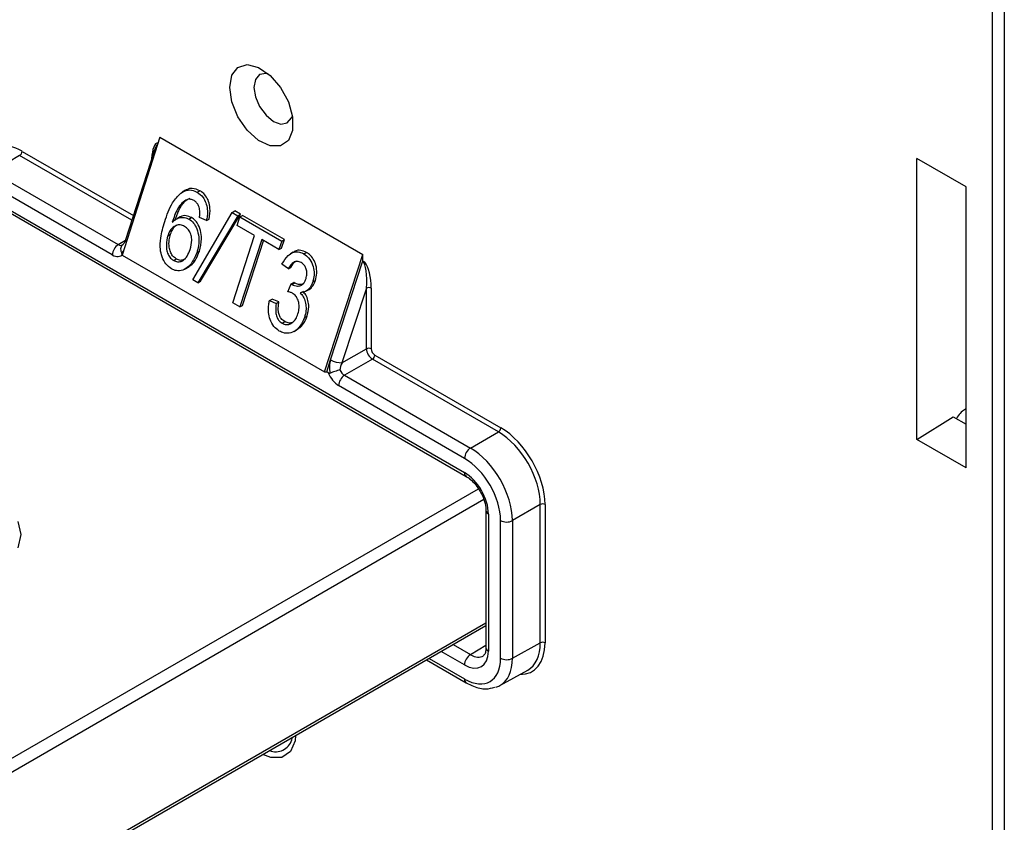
# Paper-space layout 'Sheet1' of a CAD drawing. Header units: millimetres. Extents: x 0 to 420, y 0 to 297.
# Tile 101 of 130: x 318 to 330, y 188 to 197. Entities that reach past the tile are written whole.
import ezdxf

# ---------------------------------------------------------------- set-up
doc = ezdxf.new("R2010")
doc.units = ezdxf.units.MM
doc.layers.add('SLD-0', color=179, linetype='Continuous')

psp = doc.layouts.new('Sheet1')

# ---------------------------------------------------------------- linework, layer by layer
at = {"layer": 'SLD-0', "color": 179, "linetype": 'Continuous', "lineweight": 25}
for p, q in [((329.382, 159.796), (329.382, 199.778)), ((329.523, 199.777), (329.523, 159.792)), ((320.468, 196.498), (320.578, 196.531)), ((320.578, 196.531), (320.71, 196.498)), ((320.37, 196.263), (320.395, 196.405)), ((320.395, 196.405), (320.468, 196.498)), ((320.723, 196.414), (320.673, 196.356)), ((320.71, 196.498), (320.847, 196.404)), ((320.799, 196.428), (320.723, 196.414)), ((320.825, 196.424), (320.799, 196.428)), ((320.847, 196.404), (320.971, 196.262)), ((320.673, 196.356), (320.655, 196.263)), ((320.395, 196.092), (320.37, 196.263)), ((320.655, 196.263), (320.673, 196.151)), ((320.971, 196.262), (321.063, 196.091)), ((320.468, 195.915), (320.395, 196.092)), ((320.673, 196.151), (320.723, 196.035)), ((321.063, 196.091), (321.113, 195.914)), ((320.723, 196.035), (320.799, 195.933)), ((320.799, 195.933), (320.887, 195.861)), ((320.578, 195.756), (320.468, 195.915)), ((320.887, 195.861), (320.976, 195.83)), ((320.976, 195.83), (321.051, 195.845)), ((321.051, 195.845), (321.102, 195.903)), ((321.102, 195.903), (321.111, 195.928)), ((321.113, 195.914), (321.113, 195.755)), ((320.71, 195.636), (320.578, 195.756)), ((321.113, 195.755), (321.063, 195.635)), ((319.546, 195.674), (319.1, 194.282)), ((319.525, 195.608), (319.523, 195.609)), ((319.523, 195.609), (319.525, 195.608)), ((319.546, 195.674), (321.944, 194.29)), ((320.847, 195.572), (320.71, 195.636)), ((321.063, 195.635), (320.971, 195.571)), ((319.477, 195.511), (319.14, 194.461)), ((320.971, 195.571), (320.847, 195.572)), ((317.888, 195.459), (317.565, 195.265)), ((329.073, 195.086), (328.491, 195.422)), ((328.491, 192.104), (328.491, 195.422)), ((317.565, 195.265), (319.053, 194.406)), ((318.983, 194.284), (317.495, 195.143)), ((319.849, 195.049), (319.809, 195.025)), ((319.987, 195.023), (320.018, 195.041)), ((329.073, 191.769), (329.073, 195.086)), ((317.496, 194.974), (323.145, 191.714)), ((317.517, 194.929), (323.165, 191.668)), ((319.834, 194.91), (319.804, 194.893)), ((319.934, 193.989), (320.4, 194.784)), ((320.4, 194.784), (320.431, 194.803)), ((320.4, 194.784), (320.465, 194.747)), ((320.497, 194.765), (320.431, 194.803)), ((319.785, 194.733), (319.753, 194.715)), ((319.889, 194.707), (319.92, 194.725)), ((320.465, 194.747), (319.994, 193.954)), ((320.095, 194.69), (320.013, 194.724)), ((320.025, 193.972), (320.497, 194.765)), ((320.095, 194.69), (320.126, 194.708)), ((320.458, 194.632), (320.49, 194.733)), ((320.465, 194.747), (320.497, 194.765)), ((320.49, 194.733), (320.521, 194.751)), ((320.49, 194.733), (320.985, 194.447)), ((321.017, 194.465), (320.521, 194.751)), ((320.662, 194.514), (320.458, 194.632)), ((319.638, 194.509), (319.67, 194.527)), ((320.406, 193.716), (320.662, 194.514)), ((320.748, 194.464), (320.488, 193.669)), ((320.52, 193.686), (320.77, 194.451)), ((320.952, 194.346), (320.748, 194.464)), ((320.985, 194.447), (320.952, 194.346)), ((320.984, 194.363), (321.017, 194.465)), ((320.985, 194.447), (321.017, 194.465)), ((319.095, 194.393), (319.104, 194.401)), ((319.98, 194.309), (320.012, 194.327)), ((320.952, 194.346), (320.984, 194.363)), ((321.121, 194.317), (321.09, 194.298)), ((321.246, 194.296), (321.277, 194.314)), ((319.1, 194.282), (321.49, 192.903)), ((319.708, 194.218), (319.739, 194.236)), ((321.49, 192.903), (321.944, 194.29)), ((321.563, 193.046), (321.941, 194.204)), ((321.941, 194.204), (321.944, 194.211)), ((321.944, 194.212), (321.944, 194.29)), ((321.944, 194.211), (321.944, 194.212)), ((321.966, 194.198), (321.944, 194.211)), ((321.944, 194.211), (321.964, 194.2)), ((321.964, 194.2), (321.966, 194.198)), ((319.84, 194.115), (319.871, 194.133)), ((321.063, 194.118), (320.988, 194.174)), ((321.063, 194.118), (321.094, 194.136)), ((319.994, 193.954), (319.934, 193.989)), ((319.994, 193.954), (320.025, 193.972)), ((321.096, 193.941), (321.127, 193.959)), ((321.105, 193.934), (321.136, 193.952)), ((321.351, 193.964), (321.383, 193.982)), ((321.057, 193.849), (321.096, 193.941)), ((321.277, 193.859), (321.308, 193.877)), ((321.986, 193.891), (321.697, 193.008)), ((321.986, 193.175), (321.986, 193.891)), ((322.042, 193.89), (322.042, 193.175)), ((320.841, 193.744), (320.871, 193.762)), ((320.841, 193.744), (320.92, 193.711)), ((320.951, 193.729), (320.871, 193.762)), ((320.92, 193.711), (320.951, 193.729)), ((320.488, 193.669), (320.406, 193.716)), ((320.488, 193.669), (320.52, 193.686)), ((320.989, 193.478), (321.02, 193.496)), ((321.253, 193.544), (321.284, 193.562)), ((321.13, 193.381), (321.161, 193.398)), ((321.697, 193.008), (321.986, 193.175)), ((321.516, 192.903), (321.563, 193.046)), ((322.057, 193.052), (321.728, 192.862)), ((323.545, 192.193), (322.057, 193.052)), ((322.085, 193.101), (323.573, 192.242)), ((321.49, 192.903), (321.516, 192.903)), ((321.535, 192.892), (321.516, 192.903)), ((321.728, 192.862), (323.216, 192.003)), ((323.146, 191.881), (321.657, 192.74)), ((329.054, 192.458), (329.073, 192.469)), ((328.491, 192.104), (328.919, 192.373)), ((328.919, 192.373), (329.073, 192.284)), ((323.216, 192.003), (323.545, 192.193)), ((329.073, 191.769), (328.491, 192.104)), ((324.04, 191.336), (323.711, 191.146)), ((324.04, 189.703), (324.04, 191.336)), ((324.096, 191.336), (324.096, 189.703)), ((323.398, 191.264), (323.398, 189.645)), ((323.427, 191.223), (323.427, 189.604)), ((317.906, 190.98), (317.87, 191.137)), ((323.57, 189.52), (323.57, 191.146)), ((323.711, 191.146), (323.711, 189.52)), ((317.87, 190.823), (317.906, 190.98)), ((314.006, 184.484), (323.398, 189.906)), ((323.711, 189.52), (324.04, 189.703)), ((323.398, 189.645), (323.398, 189.645)), ((323.398, 189.645), (323.398, 189.643)), ((322.696, 189.501), (323.166, 189.23)), ((323.562, 189.198), (323.892, 189.381)), ((321.103, 188.555), (321.111, 188.586))]:
    psp.add_line(p, q, dxfattribs=at)
at = {"layer": 'SLD-0', "color": 8, "linetype": 'Continuous', "lineweight": 25}
for p, q in [((317.916, 195.507), (319.232, 194.748)), ((319.214, 194.693), (317.888, 195.459)), ((319.053, 194.406), (319.138, 194.457)), ((313.956, 186.122), (323.308, 191.521)), ((323.372, 191.394), (314.027, 186)), ((314.027, 184.53), (323.398, 189.94)), ((323.009, 189.682), (323.215, 189.563)), ((323.215, 189.563), (323.398, 189.673)), ((323.145, 189.441), (322.868, 189.6)), ((322.726, 189.518), (323.146, 189.275)), ((321.148, 188.607), (321.142, 188.546)), ((321.142, 188.546), (321.088, 188.417)), ((320.855, 188.349), (320.763, 188.385)), ((321.088, 188.417), (320.988, 188.348)), ((320.988, 188.348), (320.855, 188.349))]:
    psp.add_line(p, q, dxfattribs=at)
at = {"layer": 'SLD-0', "color": 179, "linetype": 'Continuous', "lineweight": 25}
for centre, radius, start, end in [((317.855, 195.51), 0.0616, 302.9192, 357.3679), ((319.137, 194.277), 0.154, 122.9167, 177.3715), ((322.014, 193.836), 0.0616, 62.6336, 117.0768), ((322.014, 193.12), 0.0616, 62.635, 117.0768), ((321.706, 193.296), 0.288, 240.0913, 268.171), ((322.023, 193.104), 0.0616, 302.9192, 357.3679), ((321.811, 192.733), 0.154, 122.9167, 177.3714), ((323.511, 192.245), 0.0616, 302.9192, 357.3673), ((323.299, 191.874), 0.154, 122.917, 177.3713), ((324.068, 191.281), 0.0616, 62.6336, 117.0767), ((323.641, 191.283), 0.154, 242.6345, 297.077), ((324.068, 189.648), 0.0616, 62.6336, 117.0768), ((323.298, 189.434), 0.154, 122.9179, 177.3703), ((323.641, 189.657), 0.154, 242.6345, 297.0774)]:
    psp.add_arc(centre, radius, start, end, dxfattribs=at)
at = {"layer": 'SLD-0', "color": 8, "linetype": 'Continuous', "lineweight": 25}
for centre, radius, start, end in [((319.163, 194.461), 0.0235, 180.4817, 237.0324), ((323.194, 191.708), 0.0499, 174.0021, 233.8194), ((323.448, 191.27), 0.0506, 186.7684, 245.5051), ((323.449, 189.65), 0.0509, 187.7898, 245.4119), ((323.195, 189.27), 0.0493, 173.6774, 234.9928), ((320.916, 188.611), 0.195, 247.6633, 343.2509)]:
    psp.add_arc(centre, radius, start, end, dxfattribs=at)
for centre, major_axis, ratio, start_param, end_param in [((317.917, 194.903), (-0.37, 0.641), 0.577338, 5.497905, 6.620146), ((319.546, 195.329), (-0.024, 0.28), 0.343295, 6.278194, 7.485727), ((319.03, 194.509), (0.014, 0.218), 0.711639, 3.630767, 3.82423), ((323.573, 190.005), (-0.37, 0.641), 0.577338, 2.804632, 3.927034), ((323.215, 189.808), (-0.149, 0.261), 0.577298, 2.359225, 3.164933), ((323.216, 189.806), (-0.349, 0.607), 0.577348, 3.13411, 3.928282)]:
    psp.add_ellipse(centre, major_axis=major_axis, ratio=ratio, start_param=start_param, end_param=end_param, dxfattribs=at)
at = {"layer": 'SLD-0', "color": 179, "linetype": 'Continuous', "lineweight": 25}
for centre, major_axis, ratio, start_param, end_param in [((319.518, 195.313), (0.015, 0.278), 0.263515, 0.214014, 1.302049), ((319.054, 194.488), (-0.0487, 0.0874), 0.577161, 2.365031, 3.275007), ((318.983, 194.447), (-0.1, 0.173), 0.577338, 2.356308, 3.398466), ((321.915, 193.929), (0.017, 0.277), 0.265333, 4.589416, 6.152282), ((321.943, 193.945), (-0.022, 0.279), 0.345761, 4.486712, 5.819893), ((322.056, 193.134), (-0.05, 0.0866), 0.57336, 0.785515, 2.356224), ((322.085, 193.15), (-0.03, 0.052), 0.577426, 0.785518, 2.356233), ((321.704, 192.965), (0.016, 0.217), 0.715275, 1.238779, 1.982436), ((321.769, 192.968), (0.066, 0.12), 0.597696, 1.561384, 2.222137), ((321.728, 192.944), (-0.05, 0.0866), 0.587589, 1.446274, 2.356252), ((321.657, 192.904), (-0.1, 0.173), 0.577426, 1.314083, 2.356238), ((329.062, 192.299), (0.101, 0.172), 0.582398, 0.842117, 1.61122), ((323.573, 191.638), (-0.37, 0.641), 0.577426, 3.927113, 5.49783), ((323.545, 191.621), (-0.35, 0.606), 0.578006, 3.92711, 5.497831), ((323.216, 191.432), (-0.35, 0.606), 0.575974, 3.92711, 5.49783), ((323.146, 191.391), (-0.3, 0.52), 0.577426, 3.927109, 5.49783), ((323.144, 191.387), (-0.2, 0.347), 0.577644, 3.928638, 5.498975), ((323.545, 189.989), (-0.351, 0.606), 0.577332, 3.132371, 3.926534), ((323.144, 189.767), (-0.2, 0.346), 0.577338, 2.356314, 3.927034), ((323.146, 189.765), (-0.3, 0.52), 0.577338, 2.356314, 3.927034), ((323.216, 189.806), (-0.349, 0.607), 0.577348, 3.010884, 3.13411)]:
    psp.add_ellipse(centre, major_axis=major_axis, ratio=ratio, start_param=start_param, end_param=end_param, dxfattribs=at)
for points, knots in [([(319.602, 194.677), (319.615, 194.715), (319.642, 194.793), (319.697, 194.916), (319.757, 194.978), (319.792, 195.014)], [0, 0, 0, 0, 0.29915, 0.598882, 1, 1, 1, 1]), ([(319.792, 195.014), (319.82, 195.03), (319.873, 195.059), (319.943, 195.046), (319.977, 195.028), (319.987, 195.023)], [0, 0, 0, 0, 0.457201, 0.847984, 1, 1, 1, 1]), ([(320.018, 195.041), (319.988, 195.054), (319.937, 195.076), (319.878, 195.065), (319.854, 195.05), (319.85, 195.048)], [0, 0, 0, 0, 0.534266, 0.927144, 1, 1, 1, 1]), ([(319.987, 195.023), (320.011, 195.005), (320.053, 194.975), (320.091, 194.901), (320.108, 194.823), (320.107, 194.751), (320.098, 194.707), (320.095, 194.69)], [0, 0, 0, 0, 0.266382, 0.460336, 0.653858, 0.865267, 1, 1, 1, 1]), ([(320.126, 194.708), (320.133, 194.75), (320.144, 194.819), (320.124, 194.916), (320.089, 194.984), (320.049, 195.022), (320.025, 195.037), (320.018, 195.041)], [0, 0, 0, 0, 0.324901, 0.529418, 0.73476, 0.926331, 1, 1, 1, 1]), ([(319.87, 194.939), (319.847, 194.926), (319.802, 194.9), (319.738, 194.806), (319.709, 194.723), (319.691, 194.67)], [0, 0, 0, 0, 0.258036, 0.527097, 1, 1, 1, 1]), ([(319.723, 194.689), (319.737, 194.73), (319.766, 194.813), (319.825, 194.913), (319.879, 194.944), (319.901, 194.956)], [0, 0, 0, 0, 0.3678065, 0.7505198, 1, 1, 1, 1]), ([(319.949, 194.925), (319.942, 194.929), (319.929, 194.936), (319.902, 194.942), (319.882, 194.94), (319.87, 194.939)], [0, 0, 0, 0, 0.262638, 0.534147, 1, 1, 1, 1]), ([(320.013, 194.833), (320.01, 194.843), (320.002, 194.869), (319.981, 194.903), (319.959, 194.918), (319.949, 194.925)], [0, 0, 0, 0, 0.266148, 0.63906, 1, 1, 1, 1]), ([(320.013, 194.724), (320.014, 194.733), (320.016, 194.751), (320.019, 194.787), (320.015, 194.815), (320.013, 194.833)], [0, 0, 0, 0, 0.2386616, 0.4997149, 1, 1, 1, 1]), ([(319.683, 194.12), (319.66, 194.137), (319.613, 194.171), (319.568, 194.257), (319.545, 194.363), (319.553, 194.508), (319.583, 194.613), (319.602, 194.677)], [0, 0, 0, 0, 0.161878, 0.325543, 0.466942, 0.677249, 1, 1, 1, 1]), ([(319.691, 194.67), (319.703, 194.681), (319.733, 194.708), (319.789, 194.73), (319.845, 194.728), (319.877, 194.712), (319.889, 194.707)], [0, 0, 0, 0, 0.218094, 0.521823, 0.822401, 1, 1, 1, 1]), ([(319.92, 194.725), (319.899, 194.733), (319.855, 194.751), (319.806, 194.748), (319.786, 194.733), (319.785, 194.733)], [0, 0, 0, 0, 0.492762, 0.9885949, 1, 1, 1, 1]), ([(319.889, 194.707), (319.908, 194.693), (319.946, 194.665), (319.986, 194.589), (320.008, 194.496), (320.005, 194.396), (319.988, 194.337), (319.98, 194.309)], [0, 0, 0, 0, 0.180345, 0.362236, 0.584393, 0.803971, 1, 1, 1, 1]), ([(320.012, 194.327), (320.024, 194.376), (320.044, 194.456), (320.028, 194.575), (319.994, 194.658), (319.953, 194.704), (319.928, 194.72), (319.92, 194.725)], [0, 0, 0, 0, 0.332056, 0.548711, 0.765684, 0.928572, 1, 1, 1, 1]), ([(319.835, 194.621), (319.819, 194.629), (319.786, 194.643), (319.736, 194.634), (319.692, 194.606), (319.658, 194.563), (319.645, 194.527), (319.638, 194.509)], [0, 0, 0, 0, 0.206547, 0.420869, 0.610626, 0.815652, 1, 1, 1, 1]), ([(319.67, 194.527), (319.679, 194.55), (319.696, 194.592), (319.728, 194.629), (319.748, 194.637), (319.751, 194.639)], [0, 0, 0, 0, 0.495158, 0.901055, 1, 1, 1, 1]), ([(319.903, 194.349), (319.912, 194.384), (319.926, 194.439), (319.916, 194.516), (319.894, 194.569), (319.864, 194.603), (319.843, 194.616), (319.835, 194.621)], [0, 0, 0, 0, 0.342616, 0.528593, 0.715098, 0.888101, 1, 1, 1, 1]), ([(319.14, 194.461), (319.137, 194.453), (319.129, 194.432), (319.113, 194.409), (319.103, 194.402), (319.099, 194.399)], [0, 0, 0, 0, 0.260576, 0.707435, 1, 1, 1, 1]), ([(319.638, 194.509), (319.63, 194.476), (319.617, 194.418), (319.625, 194.337), (319.646, 194.278), (319.676, 194.239), (319.699, 194.224), (319.708, 194.218)], [0, 0, 0, 0, 0.313613, 0.531468, 0.707046, 0.883095, 1, 1, 1, 1]), ([(319.739, 194.236), (319.724, 194.247), (319.695, 194.267), (319.667, 194.319), (319.652, 194.383), (319.651, 194.456), (319.664, 194.505), (319.67, 194.527)], [0, 0, 0, 0, 0.197527, 0.367441, 0.536833, 0.794412, 1, 1, 1, 1]), ([(319.109, 194.405), (319.109, 194.405), (319.102, 194.402), (319.091, 194.391), (319.081, 194.37), (319.08, 194.342), (319.086, 194.322), (319.09, 194.312)], [0, 0, 0, 0, 0.009268, 0.237289, 0.492288, 0.746127, 1, 1, 1, 1]), ([(319.09, 194.312), (319.092, 194.308), (319.096, 194.301), (319.102, 194.297), (319.105, 194.294)], [0, 0, 0, 0, 0.511929, 1, 1, 1, 1]), ([(319.98, 194.309), (319.96, 194.263), (319.928, 194.188), (319.853, 194.116), (319.78, 194.091), (319.721, 194.1), (319.692, 194.115), (319.683, 194.12)], [0, 0, 0, 0, 0.327219, 0.535856, 0.746489, 0.926261, 1, 1, 1, 1]), ([(319.708, 194.218), (319.723, 194.211), (319.751, 194.198), (319.796, 194.205), (319.835, 194.228), (319.875, 194.275), (319.892, 194.321), (319.903, 194.349)], [0, 0, 0, 0, 0.1909692, 0.3570065, 0.52233, 0.7105515, 1, 1, 1, 1]), ([(319.87, 194.135), (319.883, 194.143), (319.924, 194.166), (319.975, 194.233), (320, 194.298), (320.012, 194.327)], [0, 0, 0, 0, 0.204127, 0.640883, 1, 1, 1, 1]), ([(320.988, 194.174), (321.01, 194.212), (321.044, 194.271), (321.115, 194.315), (321.177, 194.324), (321.221, 194.31), (321.243, 194.298), (321.246, 194.296)], [0, 0, 0, 0, 0.352283, 0.560466, 0.769431, 0.965794, 1, 1, 1, 1]), ([(321.277, 194.314), (321.255, 194.324), (321.21, 194.344), (321.154, 194.338), (321.128, 194.319), (321.122, 194.315)], [0, 0, 0, 0, 0.436973, 0.87829, 1, 1, 1, 1]), ([(321.383, 193.982), (321.389, 194.01), (321.403, 194.068), (321.394, 194.16), (321.36, 194.236), (321.319, 194.287), (321.289, 194.307), (321.277, 194.314)], [0, 0, 0, 0, 0.220488, 0.461176, 0.671149, 0.87354, 1, 1, 1, 1]), ([(319.848, 194.239), (319.836, 194.232), (319.81, 194.217), (319.77, 194.22), (319.747, 194.232), (319.739, 194.236)], [0, 0, 0, 0, 0.358971, 0.75957, 1, 1, 1, 1]), ([(321.216, 194.194), (321.2, 194.201), (321.172, 194.212), (321.132, 194.203), (321.096, 194.175), (321.075, 194.143), (321.064, 194.121), (321.063, 194.118)], [0, 0, 0, 0, 0.27204, 0.467143, 0.662146, 0.964548, 1, 1, 1, 1]), ([(321.094, 194.136), (321.107, 194.162), (321.125, 194.195), (321.153, 194.21), (321.159, 194.213)], [0, 0, 0, 0, 0.771304, 1, 1, 1, 1]), ([(321.272, 194.006), (321.276, 194.023), (321.284, 194.055), (321.28, 194.105), (321.264, 194.148), (321.24, 194.178), (321.223, 194.189), (321.216, 194.194)], [0, 0, 0, 0, 0.240625, 0.448964, 0.657038, 0.867356, 1, 1, 1, 1]), ([(321.246, 194.296), (321.266, 194.282), (321.309, 194.251), (321.353, 194.173), (321.369, 194.086), (321.366, 194.016), (321.355, 193.978), (321.351, 193.964)], [0, 0, 0, 0, 0.220677, 0.476371, 0.694005, 0.887753, 1, 1, 1, 1]), ([(321.941, 194.204), (321.942, 194.204), (321.944, 194.204), (321.952, 194.205), (321.96, 194.202), (321.964, 194.2)], [0, 0, 0, 0, 0.029299, 0.373731, 1, 1, 1, 1]), ([(321.105, 193.934), (321.127, 193.925), (321.161, 193.911), (321.207, 193.92), (321.238, 193.94), (321.259, 193.97), (321.268, 193.994), (321.272, 194.006)], [0, 0, 0, 0, 0.331979, 0.533616, 0.689256, 0.844152, 1, 1, 1, 1]), ([(321.136, 193.952), (321.135, 193.953), (321.133, 193.955), (321.129, 193.957), (321.127, 193.959), (321.127, 193.959)], [0, 0, 0, 0, 0.366603, 0.777541, 1, 1, 1, 1]), ([(321.244, 193.944), (321.236, 193.941), (321.212, 193.931), (321.174, 193.934), (321.147, 193.947), (321.136, 193.952)], [0, 0, 0, 0, 0.226088, 0.687006, 1, 1, 1, 1]), ([(321.351, 193.964), (321.342, 193.942), (321.324, 193.899), (321.279, 193.856), (321.237, 193.84), (321.21, 193.838), (321.201, 193.837)], [0, 0, 0, 0, 0.3084766, 0.5835219, 0.8586823, 1, 1, 1, 1]), ([(321.308, 193.877), (321.308, 193.877), (321.326, 193.882), (321.353, 193.918), (321.374, 193.957), (321.382, 193.98), (321.383, 193.982)], [0, 0, 0, 0, 0.00476, 0.475258, 0.945035, 1, 1, 1, 1]), ([(321.111, 193.831), (321.106, 193.834), (321.095, 193.839), (321.077, 193.844), (321.065, 193.847), (321.057, 193.849)], [0, 0, 0, 0, 0.288262, 0.586566, 1, 1, 1, 1]), ([(321.096, 193.941), (321.096, 193.94), (321.098, 193.939), (321.101, 193.937), (321.104, 193.935), (321.105, 193.934)], [0, 0, 0, 0, 0.162873, 0.547038, 1, 1, 1, 1]), ([(321.201, 193.837), (321.215, 193.822), (321.241, 193.793), (321.266, 193.73), (321.275, 193.659), (321.268, 193.595), (321.257, 193.558), (321.253, 193.544)], [0, 0, 0, 0, 0.204928, 0.41687, 0.627954, 0.859746, 1, 1, 1, 1]), ([(321.284, 193.562), (321.293, 193.598), (321.309, 193.658), (321.298, 193.746), (321.273, 193.811), (321.246, 193.841), (321.233, 193.855)], [0, 0, 0, 0, 0.351347, 0.578362, 0.806662, 1, 1, 1, 1]), ([(320.956, 193.385), (320.933, 193.401), (320.888, 193.434), (320.845, 193.516), (320.826, 193.607), (320.828, 193.684), (320.837, 193.729), (320.841, 193.744)], [0, 0, 0, 0, 0.231888, 0.466269, 0.666425, 0.891006, 1, 1, 1, 1]), ([(321.02, 193.496), (321.005, 193.507), (320.98, 193.525), (320.955, 193.569), (320.942, 193.626), (320.944, 193.681), (320.95, 193.718), (320.951, 193.729)], [0, 0, 0, 0, 0.240051, 0.407547, 0.5746802, 0.8817389, 1, 1, 1, 1]), ([(321.177, 193.589), (321.183, 193.612), (321.194, 193.654), (321.188, 193.721), (321.168, 193.777), (321.139, 193.813), (321.118, 193.826), (321.111, 193.831)], [0, 0, 0, 0, 0.254013, 0.469547, 0.685203, 0.888284, 1, 1, 1, 1]), ([(320.92, 193.711), (320.916, 193.679), (320.91, 193.631), (320.919, 193.565), (320.939, 193.522), (320.964, 193.494), (320.982, 193.482), (320.989, 193.478)], [0, 0, 0, 0, 0.351444, 0.535156, 0.720085, 0.88587, 1, 1, 1, 1]), ([(321.253, 193.544), (321.238, 193.51), (321.21, 193.44), (321.135, 193.376), (321.055, 193.352), (320.995, 193.364), (320.964, 193.381), (320.956, 193.385)], [0, 0, 0, 0, 0.249549, 0.506434, 0.724593, 0.921473, 1, 1, 1, 1]), ([(320.989, 193.478), (321.004, 193.471), (321.033, 193.457), (321.078, 193.463), (321.117, 193.487), (321.154, 193.528), (321.169, 193.567), (321.177, 193.589)], [0, 0, 0, 0, 0.205696, 0.384694, 0.563344, 0.764249, 1, 1, 1, 1]), ([(321.128, 193.497), (321.117, 193.49), (321.092, 193.476), (321.053, 193.48), (321.03, 193.492), (321.02, 193.496)], [0, 0, 0, 0, 0.334851, 0.733406, 1, 1, 1, 1]), ([(321.161, 193.399), (321.179, 193.411), (321.222, 193.439), (321.262, 193.501), (321.279, 193.547), (321.284, 193.562)], [0, 0, 0, 0, 0.34742, 0.793541, 1, 1, 1, 1]), ([(321.671, 192.926), (321.671, 192.926), (321.663, 192.923), (321.645, 192.917), (321.614, 192.907), (321.582, 192.897), (321.565, 192.891), (321.556, 192.889)], [0, 0, 0, 0, 0.009266, 0.237285, 0.492292, 0.746129, 1, 1, 1, 1]), ([(321.535, 192.892), (321.539, 192.89), (321.545, 192.887), (321.552, 192.888), (321.556, 192.889)], [0, 0, 0, 0, 0.516764, 1, 1, 1, 1]), ([(323.165, 191.668), (323.18, 191.658), (323.217, 191.634), (323.278, 191.573), (323.313, 191.515), (323.33, 191.488)], [0, 0, 0, 0, 0.253189, 0.648729, 1, 1, 1, 1]), ([(323.33, 191.488), (323.333, 191.483), (323.358, 191.447), (323.384, 191.371), (323.397, 191.301), (323.398, 191.27), (323.398, 191.264)], [0, 0, 0, 0, 0.067999, 0.509182, 0.910924, 1, 1, 1, 1]), ([(323.398, 189.645), (323.397, 189.63), (323.395, 189.591), (323.379, 189.558), (323.37, 189.553), (323.366, 189.551)], [0, 0, 0, 0, 0.268222, 0.671505, 1, 1, 1, 1]), ([(323.166, 189.23), (323.195, 189.215), (323.271, 189.176), (323.388, 189.148), (323.468, 189.168), (323.502, 189.177)], [0, 0, 0, 0, 0.2527251, 0.683257, 1, 1, 1, 1])]:
    psp.add_open_spline(points, degree=3, knots=knots, dxfattribs=at)

doc.saveas('drawing.dxf')
